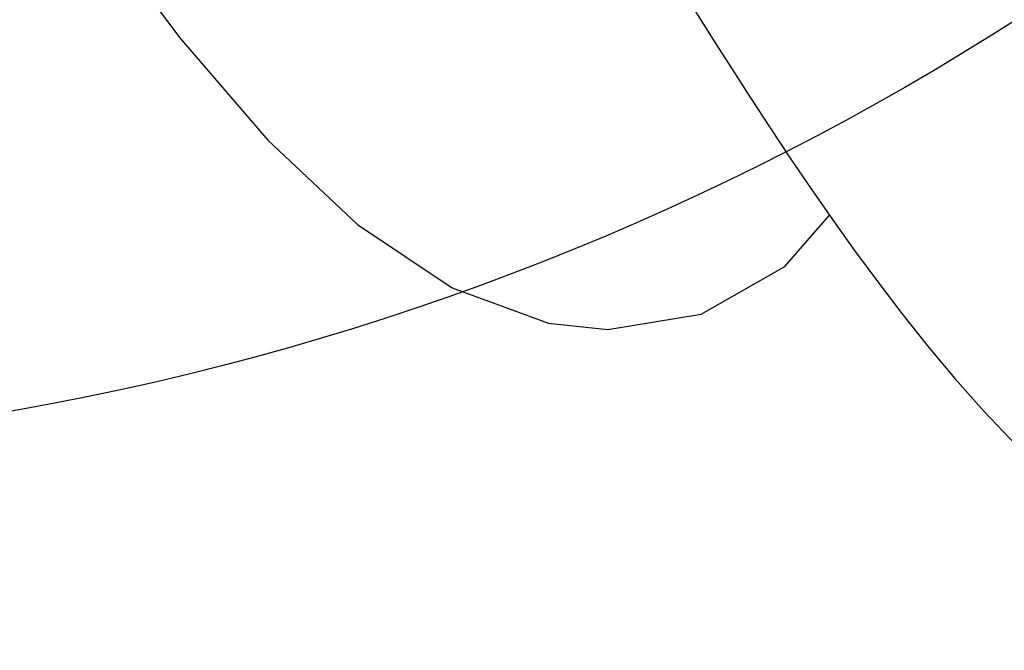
# Model space of a CAD drawing. Header units: millimetres. Extents: x 0 to 12486, y 0 to 8400.
# Tile 33 of 111: x 6492 to 6605, y 1648 to 1720. Entities that reach past the tile are written whole.
import ezdxf

# ---------------------------------------------------------------- set-up
doc = ezdxf.new("R2010")
doc.units = ezdxf.units.MM
doc.header["$LTSCALE"] = 653.4
doc.layers.get('0').update_dxf_attribs({"linetype": 'CONTINUOUS'})
for name, color, linetype in [('03__ASM_ALL_CURVES', 7, 'CONTINUOUS'), ('DRW0004_DXF_DIMENSION', 7, 'CONTINUOUS'), ('R25-1800XIANDXF_CONTINUOUS_LINE', 7, 'CONTINUOUS')]:
    doc.layers.add(name, color=color, linetype=linetype)
doc.styles.get("Standard").update_dxf_attribs({"font": 'txt', "width": 0.7})
doc.dimstyles.new('DIMSTYLE_1', dxfattribs={"dimtxt": 100, "dimasz": 60, "dimexe": 1.5, "dimexo": 0, "dimgap": 2.5, "dimtad": 0, "dimtih": 1, "dimtoh": 1, "dimdec": 1, "dimdsep": 46, "dimtxsty": 'Standard', "dimblk": '_FILLED', "dimblk1": '_FILLED', "dimblk2": '_FILLED', "dimcen": 0.09, "dimclrt": 5, "dimazin": 2, "dimtp": 0.5, "dimtm": 0.5, "dimtfac": 1, "dimtdec": 65535, "dimtofl": 0, "dimtmove": 0, "dimatfit": 3, "dimldrblk": '_FILLED', "dimfxl": 0, "dimtolj": 1, "dimarcsym": 0})

# ---------------------------------------------------------------- blocks, each defined once
blk = doc.blocks.new('*D1')
at = {"layer": 'DRW0004_DXF_DIMENSION', "color": 2, "linetype": 'Continuous'}
for start, end in [(285.87612, 360), (193, 267.29739)]:
    blk.add_arc((6436.31, 1986.42), 862.67, start, end, dxfattribs=at)
for points in [[(7303.89, 1926.21), (7298.98, 1986.42), (7289.9, 1926.7)], [(5618.03, 1736.22), (5595.75, 1792.36), (5604.51, 1732.6)]]:
    blk.add_solid(points, dxfattribs=at)
at = {"layer": 'DRW0004_DXF_DIMENSION', "color": 5, "linetype": 'Continuous', "insert": (6533.97, 1179.3), "char_height": 100, "width": 276.6667, "attachment_point": 2, "line_spacing_factor": 0.9}
blk.add_mtext('167\\fgdt;{\\fgdt;~}', dxfattribs=at)
blk = doc.blocks.new('_FILLED')
at = {"color": 0, "linetype": 'ByBlock'}
blk.add_solid([(0, 0), (-1, 0.1167), (-1, -0.1167)], dxfattribs=at)

msp = doc.modelspace()

# ---------------------------------------------------------------- linework, layer by layer
at = {"color": 2, "linetype": 'Continuous'}
for radius in [489.216, 316]:
    msp.add_circle((6436.31, 1986.422), radius, dxfattribs=at)
at = {"layer": '03__ASM_ALL_CURVES', "color": 4, "linetype": 'Continuous'}
for radius in [489.216, 316]:
    msp.add_circle((6436.31, 1986.422), radius, dxfattribs=at)
at = {"layer": 'R25-1800XIANDXF_CONTINUOUS_LINE', "color": 7, "linetype": 'Continuous'}
for points in [[(6497.849, 1735.324), (6500.283, 1731.685), (6510.416, 1718.014), (6520.564, 1706.232), (6530.856, 1696.58), (6541.688, 1689.321), (6552.745, 1685.275)], [(6561.888, 1733.607), (6563.712, 1730.608), (6565.597, 1727.522), (6567.54, 1724.361), (6569.542, 1721.132), (6571.603, 1717.842), (6573.725, 1714.497), (6575.908, 1711.103), (6578.155, 1707.665), (6580.469, 1704.19), (6582.854, 1700.683), (6585.315, 1697.149), (6587.859, 1693.591), (6590.506, 1690.001), (6593.283, 1686.365), (6596.218, 1682.674), (6599.344, 1678.927), (6602.703, 1675.125), (6606.33, 1671.297)], [(6552.71, 1685.283), (6559.537, 1684.54), (6570.254, 1686.314), (6579.867, 1691.781), (6584.977, 1697.635)]]:
    msp.add_lwpolyline(points, dxfattribs=at)

# ---------------------------------------------------------------- dimensions: what is measured, and where the dimension line sits
at = {"layer": 'DRW0004_DXF_DIMENSION', "color": 2, "linetype": 'Continuous'}
dim = msp.add_angular_dim_2l(base=(6533.967, 1129.298), line1=((5604.157, 1794.304), (5595.752, 1792.364)), line2=((7290.352, 1986.422), (7298.979, 1986.422)), dimstyle='DIMSTYLE_1', dxfattribs=at)
dim.commit()
dim.dimension.update_dxf_attribs({"geometry": '*D1', "text_midpoint": (6533.967, 1129.298), "dimtype": 162})

doc.saveas('drawing.dxf')
